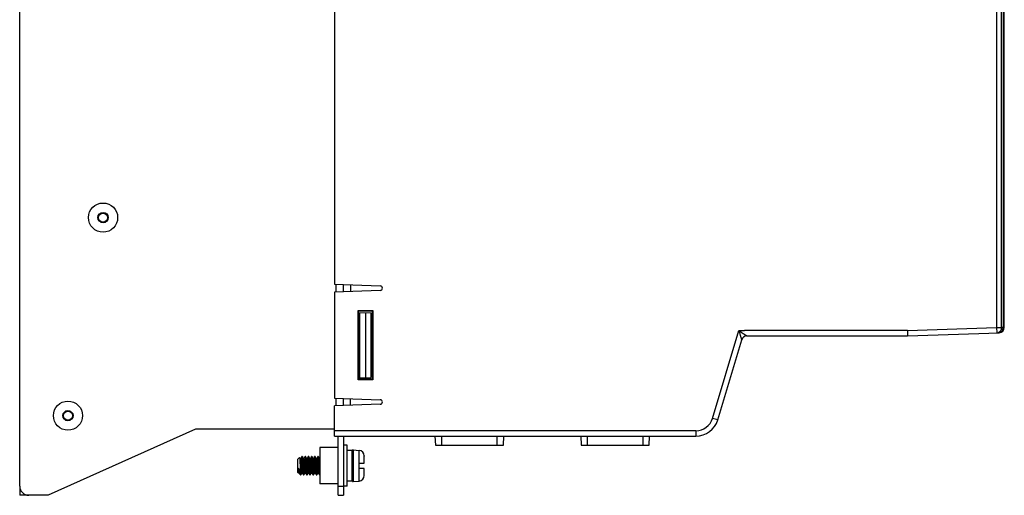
# Model space of a CAD drawing. Header units: millimetres. Extents: x -131 to 719, y -272 to 510.
# Tile 89 of 102: x 313 to 529, y -11 to 94. Entities that reach past the tile are written whole.
import ezdxf

# ---------------------------------------------------------------- set-up
doc = ezdxf.new("R2010")
doc.units = ezdxf.units.MM
doc.header["$LTSCALE"] = 23.1
doc.layers.get('0').update_dxf_attribs({"linetype": 'CONTINUOUS'})

msp = doc.modelspace()

# ---------------------------------------------------------------- linework, layer by layer
at = {"color": 7}
for p, q in [((527.23, 217.62), (527.23, 26.25)), ((528.32, 26.25), (528.32, 217.62)), ((528.64, 217.6), (528.64, 26.25)), ((528.91, 26.27), (528.91, 217.6)), ((312.81, -8.63), (312.81, 103.87)), ((381.91, 99.37), (381.91, 35.72)), ((381.91, 35.72), (391.93, 35.37)), ((382.21, 35.71), (382.21, 34.03)), ((383.91, 34.09), (383.91, 35.65)), ((385.41, 35.6), (385.41, 34.14)), ((391.93, 34.37), (381.91, 34.02)), ((381.91, 34.02), (381.91, 10.72)), ((387.1, 29.99), (390.33, 29.99)), ((387.21, 29.87), (387.1, 29.99)), ((387.1, 14.75), (387.1, 29.99)), ((387.21, 29.87), (390.21, 29.87)), ((387.21, 14.87), (387.21, 29.87)), ((387.21, 29.56), (389.91, 29.46)), ((387.41, 29.55), (387.41, 15.19)), ((388.7, 29.51), (388.7, 15.24)), ((389.91, 29.46), (389.91, 15.28)), ((390.21, 29.87), (390.33, 29.99)), ((390.21, 14.87), (390.21, 29.87)), ((390.33, 29.99), (390.33, 14.75)), ((387.41, 27.82), (387.21, 27.83)), ((507.68, 25.57), (527.23, 26.25)), ((527.23, 26.25), (528.32, 26.25)), ((527.23, 26.25), (527.27, 25.06)), ((528.64, 26.25), (528.32, 26.25)), ((528.64, 26.26), (528.91, 26.27)), ((464.86, 6.28), (470.64, 25.57)), ((470.64, 25.57), (470.88, 25.57)), ((470.64, 25.57), (470.78, 25.11)), ((471.14, 25.23), (471.58, 24.94)), ((507.68, 25.57), (471.89, 25.57)), ((471.89, 25.57), (471.89, 25.54)), ((472.42, 24.37), (507.68, 24.37)), ((507.68, 25.57), (507.68, 24.37)), ((507.68, 24.37), (527.76, 25.07)), ((466.01, 5.94), (471.27, 23.52)), ((387.41, 16.92), (387.21, 16.91)), ((387.21, 15.18), (389.91, 15.28)), ((387.21, 14.87), (387.1, 14.76)), ((390.33, 14.75), (387.1, 14.75)), ((390.21, 14.87), (387.21, 14.87)), ((390.21, 14.87), (390.33, 14.75)), ((381.91, 10.72), (391.93, 10.37)), ((391.93, 9.37), (381.91, 9.02)), ((381.91, 2.37), (381.91, 9.02)), ((382.21, 10.71), (382.21, 9.03)), ((383.91, 9.09), (383.91, 10.65)), ((385.41, 9.14), (385.41, 10.6)), ((466.01, 5.94), (464.86, 6.28)), ((351.41, 3.87), (319.03, -10.63)), ((381.91, 3.87), (351.41, 3.87)), ((461.22, 3.57), (381.91, 3.57)), ((381.91, 2.37), (461.22, 2.37)), ((382.71, -10.63), (382.71, 2.37)), ((383.91, 2.37), (383.91, -10.63)), ((403.95, 2.37), (404.06, 0.37)), ((405.45, 0.37), (405.45, 2.37)), ((417.57, 2.37), (417.57, 0.37)), ((418.97, 0.37), (419.07, 2.37)), ((435.95, 2.37), (436.06, 0.37)), ((437.45, 0.37), (437.45, 2.37)), ((449.57, 2.37), (449.57, 0.37)), ((450.97, 0.37), (451.07, 2.37)), ((461.22, 3.57), (461.22, 2.37)), ((384.71, 0.37), (383.91, 0.37)), ((384.71, -8.63), (384.71, 0.37)), ((404.06, 0.37), (418.97, 0.37)), ((436.06, 0.37), (450.97, 0.37)), ((374.73, -2.14), (374.52, -2.5)), ((374.84, -2.13), (374.74, -2.13)), ((374.85, -2.14), (374.86, -2.14)), ((375.43, -2.14), (375.22, -2.5)), ((375.54, -2.13), (375.44, -2.13)), ((376.13, -2.14), (375.92, -2.5)), ((376.24, -2.13), (376.14, -2.13)), ((376.83, -2.14), (376.62, -2.5)), ((376.94, -2.13), (376.84, -2.13)), ((376.95, -2.14), (376.96, -2.15)), ((377.53, -2.14), (377.32, -2.5)), ((377.64, -2.13), (377.54, -2.13)), ((378.23, -2.14), (378.02, -2.5)), ((378.34, -2.13), (378.24, -2.13)), ((382.71, -0.13), (378.71, -0.13)), ((378.71, -0.13), (378.71, -8.13)), ((385.81, -0.75), (384.71, -0.75)), ((385.81, -7.52), (385.81, -0.75)), ((386.03, -0.65), (387.32, -0.76)), ((386.03, -0.65), (386.03, -7.61)), ((387.32, -3.53), (387.32, -0.76)), ((388.41, -1.96), (388.41, -2.01)), ((388.41, -2.01), (388.41, -1.96)), ((388.41, -2.01), (388.41, -2.01)), ((388.41, -3.53), (388.41, -2.03)), ((373.81, -2.73), (374.24, -2.31)), ((373.81, -2.73), (373.81, -5.53)), ((374.24, -2.31), (374.25, -2.3)), ((374.25, -2.3), (374.25, -2.3)), ((374.38, -2.52), (374.25, -2.3)), ((374.33, -3.6), (374.35, -3.95)), ((374.37, -2.51), (374.52, -2.51)), ((374.67, -3.68), (374.69, -3.98)), ((375.07, -2.51), (375.22, -2.51)), ((375.27, -4.57), (375.25, -4.28)), ((375.41, -4.3), (375.43, -4.59)), ((375.59, -3.68), (375.64, -4.58)), ((375.69, -3.69), (375.74, -4.59)), ((375.77, -2.51), (375.92, -2.51)), ((375.97, -4.59), (375.95, -4.3)), ((376.07, -3.68), (376.09, -3.97)), ((376.47, -2.51), (376.62, -2.51)), ((376.63, -3.97), (376.61, -3.68)), ((376.77, -3.68), (376.79, -3.97)), ((377.17, -2.51), (377.32, -2.51)), ((377.33, -3.97), (377.31, -3.68)), ((377.51, -4.29), (377.53, -4.58)), ((377.87, -2.51), (378.02, -2.51)), ((378.07, -4.58), (378.05, -4.29)), ((378.57, -2.51), (378.71, -2.51)), ((378.71, -3.79), (378.7, -3.54)), ((387.31, -3.53), (388.41, -3.53)), ((387.31, -4.73), (387.31, -3.53)), ((373.81, -5.53), (374.03, -5.75)), ((374.03, -5.75), (374.03, -4.63)), ((374.17, -5.75), (374.03, -5.75)), ((374.16, -5.74), (374.34, -6.05)), ((374.37, -4.63), (374.38, -4.95)), ((374.37, -6.08), (374.41, -6.13)), ((374.41, -6.13), (374.41, -5.63)), ((374.41, -6.13), (374.49, -6.13)), ((374.49, -6.13), (374.5, -6.12)), ((374.5, -6.12), (374.72, -5.75)), ((374.71, -5.75), (374.87, -5.75)), ((375.08, -6.11), (375.08, -6.12)), ((375.09, -6.13), (375.19, -6.13)), ((375.2, -6.12), (375.42, -5.75)), ((375.41, -5.75), (375.57, -5.75)), ((375.79, -6.13), (375.89, -6.13)), ((375.9, -6.12), (376.12, -5.75)), ((376.11, -5.75), (376.27, -5.75)), ((376.49, -6.13), (376.59, -6.13)), ((376.6, -6.12), (376.82, -5.75)), ((376.81, -5.75), (376.97, -5.75)), ((377.18, -6.12), (377.19, -6.13)), ((377.19, -6.13), (377.29, -6.13)), ((377.29, -6.13), (377.3, -6.12)), ((377.3, -6.12), (377.52, -5.75)), ((377.51, -5.75), (377.67, -5.75)), ((377.89, -6.13), (377.99, -6.13)), ((378, -6.12), (378.22, -5.75)), ((378.21, -5.75), (378.37, -5.75)), ((378.59, -6.13), (378.69, -6.13)), ((388.41, -4.73), (387.31, -4.73)), ((387.32, -7.5), (387.32, -4.73)), ((388.41, -6.25), (388.41, -6.25)), ((388.41, -6.25), (388.41, -6.3)), ((388.41, -6.3), (388.41, -6.25)), ((312.81, -8.63), (312.81, -10.63)), ((382.71, -8.13), (378.71, -8.13)), ((382.71, -8.63), (383.91, -8.63)), ((384.71, -8.63), (383.91, -8.63)), ((385.81, -7.52), (384.71, -7.52)), ((386.03, -7.61), (387.32, -7.5)), ((314.81, -10.63), (312.81, -10.63)), ((319.03, -10.63), (314.81, -10.63)), ((382.71, -10.63), (383.91, -10.63))]:
    msp.add_line(p, q, dxfattribs=at)
for points in [[(527.28, 25.06), (527.39, 25.07), (527.51, 25.09), (527.62, 25.13), (527.73, 25.18), (527.84, 25.25), (527.93, 25.33), (528.02, 25.42), (528.1, 25.52), (528.17, 25.62), (528.22, 25.74), (528.27, 25.86), (528.3, 25.99), (528.32, 26.12), (528.32, 26.25)], [(527.6, 25.07), (527.72, 25.08), (527.83, 25.1), (527.95, 25.14), (528.06, 25.2), (528.16, 25.26), (528.26, 25.34), (528.34, 25.43), (528.42, 25.53), (528.49, 25.64), (528.54, 25.75), (528.59, 25.87), (528.62, 26), (528.64, 26.13), (528.64, 26.26)], [(470.64, 25.57), (470.81, 25.45), (470.98, 25.34), (471.14, 25.23)], [(470.78, 25.11), (470.88, 24.76), (470.92, 24.63), (470.96, 24.51), (471, 24.38), (471.04, 24.26), (471.08, 24.14), (471.12, 24.03), (471.14, 23.93), (471.17, 23.85), (471.19, 23.77), (471.24, 23.63)], [(470.88, 25.57), (471.04, 25.57), (471.21, 25.57), (471.37, 25.57), (471.53, 25.57), (471.71, 25.56), (471.89, 25.54)], [(471.58, 24.94), (471.71, 24.85), (471.93, 24.7)], [(471.93, 24.7), (472.03, 24.64), (472.21, 24.52)], [(472.21, 24.52), (472.28, 24.47), (472.33, 24.43), (472.37, 24.4), (472.4, 24.39), (472.42, 24.37), (472.42, 24.37)], [(471.24, 23.63), (471.25, 23.58), (471.26, 23.54), (471.27, 23.52), (471.27, 23.51), (471.27, 23.52)], [(374.73, -2.14), (374.74, -2.13), (374.74, -2.13)], [(374.74, -2.13), (374.75, -2.13), (374.76, -2.14), (374.77, -2.17), (374.78, -2.22), (374.79, -2.28), (374.8, -2.35), (374.81, -2.44), (374.82, -2.55), (374.83, -2.66), (374.84, -2.79), (374.85, -2.93), (374.86, -3.08), (374.87, -3.24), (374.88, -3.41), (374.89, -3.58)], [(374.84, -2.13), (374.85, -2.13), (374.85, -2.14)], [(375.08, -2.52), (374.89, -2.19), (374.85, -2.14)], [(374.86, -2.14), (374.87, -2.17), (374.88, -2.22), (374.89, -2.28), (374.9, -2.36), (374.91, -2.45), (374.92, -2.55), (374.93, -2.67), (374.94, -2.8), (374.95, -2.94), (374.96, -3.09), (374.97, -3.25), (374.98, -3.42), (374.99, -3.59)], [(375.43, -2.14), (375.44, -2.13), (375.44, -2.13)], [(375.44, -2.13), (375.45, -2.13), (375.46, -2.16), (375.47, -2.2), (375.48, -2.25), (375.49, -2.32), (375.5, -2.4), (375.51, -2.5), (375.52, -2.62), (375.53, -2.74), (375.54, -2.88), (375.55, -3.02), (375.56, -3.18), (375.57, -3.34), (375.58, -3.51), (375.59, -3.68)], [(375.54, -2.13), (375.55, -2.14), (375.55, -2.14)], [(375.78, -2.52), (375.59, -2.19), (375.55, -2.14)], [(375.55, -2.14), (375.56, -2.16), (375.57, -2.2), (375.58, -2.25), (375.59, -2.32), (375.6, -2.41), (375.61, -2.51), (375.62, -2.62), (375.63, -2.74), (375.64, -2.88), (375.65, -3.03), (375.66, -3.18), (375.67, -3.35), (375.68, -3.51), (375.69, -3.69)], [(376.13, -2.14), (376.14, -2.13), (376.14, -2.13)], [(376.14, -2.13), (376.15, -2.13), (376.16, -2.15), (376.17, -2.18), (376.18, -2.23), (376.19, -2.29), (376.2, -2.37), (376.21, -2.46), (376.22, -2.57), (376.23, -2.69), (376.24, -2.82), (376.25, -2.96), (376.26, -3.11), (376.27, -3.27), (376.28, -3.44), (376.29, -3.61)], [(376.24, -2.13), (376.25, -2.13), (376.25, -2.14)], [(376.48, -2.52), (376.29, -2.19), (376.25, -2.14)], [(376.25, -2.14), (376.26, -2.15), (376.27, -2.18), (376.28, -2.23), (376.29, -2.29), (376.3, -2.37), (376.31, -2.46), (376.32, -2.57), (376.33, -2.69), (376.34, -2.82), (376.35, -2.96), (376.36, -3.11), (376.37, -3.27), (376.38, -3.44), (376.39, -3.61)], [(376.83, -2.14), (376.84, -2.13), (376.84, -2.13)], [(376.84, -2.13), (376.85, -2.13), (376.86, -2.15), (376.87, -2.18), (376.88, -2.23), (376.89, -2.29), (376.9, -2.37), (376.91, -2.46), (376.92, -2.57), (376.93, -2.69), (376.94, -2.82), (376.95, -2.97), (376.96, -3.12), (376.97, -3.28), (376.98, -3.45), (376.99, -3.62)], [(376.94, -2.13), (376.95, -2.13), (376.95, -2.14)], [(377.18, -2.52), (376.99, -2.19), (376.95, -2.14)], [(376.96, -2.15), (376.97, -2.18), (376.98, -2.23), (376.99, -2.29), (377, -2.37), (377.01, -2.46), (377.02, -2.57), (377.03, -2.69), (377.04, -2.82), (377.05, -2.97), (377.06, -3.12), (377.07, -3.28), (377.08, -3.45), (377.09, -3.62)], [(377.53, -2.14), (377.54, -2.13), (377.54, -2.13)], [(377.54, -2.13), (377.55, -2.13), (377.56, -2.15), (377.57, -2.18), (377.58, -2.23), (377.59, -2.3), (377.6, -2.38), (377.61, -2.48), (377.62, -2.59), (377.63, -2.71), (377.64, -2.84), (377.65, -2.99), (377.66, -3.14), (377.67, -3.3), (377.68, -3.47), (377.69, -3.65)], [(377.64, -2.13), (377.65, -2.13), (377.65, -2.14)], [(377.88, -2.52), (377.69, -2.19), (377.65, -2.14)], [(377.65, -2.14), (377.66, -2.15), (377.67, -2.18), (377.68, -2.23), (377.69, -2.3), (377.7, -2.38), (377.71, -2.48), (377.72, -2.59), (377.73, -2.71), (377.74, -2.84), (377.75, -2.99), (377.76, -3.14), (377.77, -3.3), (377.78, -3.47), (377.79, -3.65)], [(378.23, -2.14), (378.24, -2.13), (378.24, -2.13)], [(378.24, -2.13), (378.25, -2.13), (378.26, -2.15), (378.27, -2.19), (378.28, -2.24), (378.29, -2.31), (378.3, -2.39), (378.31, -2.49), (378.32, -2.6), (378.33, -2.73), (378.34, -2.86), (378.35, -3.01), (378.36, -3.17), (378.37, -3.33), (378.38, -3.5), (378.39, -3.68)], [(378.34, -2.13), (378.35, -2.13), (378.35, -2.14)], [(378.58, -2.52), (378.39, -2.19), (378.35, -2.14)], [(378.35, -2.14), (378.36, -2.15), (378.37, -2.19), (378.38, -2.24), (378.39, -2.31), (378.4, -2.39), (378.41, -2.49), (378.42, -2.6), (378.43, -2.73), (378.44, -2.86), (378.45, -3.01), (378.46, -3.17), (378.47, -3.33), (378.48, -3.5), (378.49, -3.68)], [(388.41, -2.03), (388.41, -2.02), (388.41, -2.02), (388.41, -2.01)], [(374.25, -2.3), (374.25, -2.31), (374.26, -2.35), (374.27, -2.39), (374.27, -2.46), (374.28, -2.54), (374.29, -2.63), (374.29, -2.74), (374.3, -2.86), (374.31, -2.99), (374.31, -3.13), (374.32, -3.28), (374.33, -3.44), (374.33, -3.6)], [(374.35, -3.95), (374.36, -4.29), (374.37, -4.63)], [(374.38, -2.52), (374.38, -2.53), (374.39, -2.56), (374.4, -2.6), (374.41, -2.66), (374.42, -2.73), (374.43, -2.81), (374.44, -2.9), (374.45, -3), (374.46, -3.11), (374.47, -3.22), (374.48, -3.35), (374.49, -3.48), (374.5, -3.62), (374.51, -3.76)], [(374.51, -3.76), (374.53, -4.04), (374.56, -4.48)], [(374.52, -2.51), (374.53, -2.51), (374.54, -2.53), (374.56, -2.57), (374.57, -2.62), (374.58, -2.67), (374.59, -2.75), (374.6, -2.83), (374.61, -2.92), (374.62, -3.03), (374.63, -3.14), (374.64, -3.27), (374.65, -3.4), (374.66, -3.54), (374.67, -3.68)], [(374.69, -3.98), (374.71, -4.27), (374.73, -4.57)], [(374.89, -3.58), (374.91, -3.93), (374.92, -4.12), (374.93, -4.3), (374.95, -4.65)], [(374.99, -3.59), (375.01, -3.95), (375.02, -4.13), (375.03, -4.31), (375.05, -4.66)], [(375.21, -3.68), (375.2, -3.54), (375.19, -3.41), (375.18, -3.28), (375.16, -3.15), (375.15, -3.04), (375.14, -2.93), (375.13, -2.83), (375.12, -2.75), (375.11, -2.68), (375.1, -2.62), (375.09, -2.57), (375.08, -2.54), (375.08, -2.52)], [(375.25, -4.28), (375.23, -3.98), (375.21, -3.68)], [(375.22, -2.51), (375.23, -2.51), (375.24, -2.54), (375.26, -2.57), (375.27, -2.62), (375.28, -2.68), (375.29, -2.76), (375.3, -2.84), (375.31, -2.94), (375.32, -3.04), (375.33, -3.16), (375.34, -3.28), (375.35, -3.42), (375.36, -3.56), (375.37, -3.7)], [(375.37, -3.7), (375.39, -4), (375.41, -4.3)], [(375.91, -3.7), (375.9, -3.56), (375.89, -3.42), (375.88, -3.28), (375.87, -3.16), (375.86, -3.04), (375.85, -2.94), (375.83, -2.84), (375.82, -2.76), (375.81, -2.68), (375.8, -2.62), (375.79, -2.57), (375.78, -2.54), (375.78, -2.52)], [(375.95, -4.3), (375.93, -4), (375.91, -3.7)], [(375.92, -2.51), (375.93, -2.51), (375.94, -2.53), (375.96, -2.57), (375.97, -2.62), (375.98, -2.68), (375.99, -2.75), (376, -2.84), (376.01, -2.94), (376.02, -3.04), (376.03, -3.16), (376.04, -3.28), (376.05, -3.41), (376.06, -3.54), (376.07, -3.68)], [(376.09, -3.97), (376.11, -4.27), (376.13, -4.57)], [(376.29, -3.61), (376.31, -3.97), (376.32, -4.15), (376.33, -4.33), (376.35, -4.69)], [(376.39, -3.61), (376.41, -3.97), (376.42, -4.15), (376.43, -4.33), (376.45, -4.69)], [(376.61, -3.68), (376.6, -3.54), (376.59, -3.41), (376.58, -3.28), (376.57, -3.16), (376.56, -3.04), (376.54, -2.94), (376.53, -2.84), (376.52, -2.75), (376.51, -2.68), (376.5, -2.62), (376.49, -2.57), (376.48, -2.53), (376.48, -2.52)], [(376.62, -2.51), (376.63, -2.51), (376.64, -2.53), (376.65, -2.57), (376.67, -2.61), (376.68, -2.67), (376.69, -2.75), (376.7, -2.83), (376.71, -2.92), (376.72, -3.03), (376.73, -3.14), (376.74, -3.27), (376.75, -3.4), (376.76, -3.54), (376.77, -3.68)], [(376.67, -4.57), (376.65, -4.27), (376.63, -3.97)], [(376.79, -3.97), (376.81, -4.27), (376.83, -4.57)], [(376.99, -3.62), (377.01, -3.98), (377.02, -4.17), (377.03, -4.35), (377.05, -4.71)], [(377.09, -3.62), (377.11, -3.98), (377.12, -4.17), (377.13, -4.35), (377.15, -4.71)], [(377.31, -3.68), (377.3, -3.54), (377.28, -3.4), (377.27, -3.27), (377.26, -3.14), (377.25, -3.03), (377.24, -2.92), (377.23, -2.83), (377.22, -2.75), (377.21, -2.67), (377.2, -2.61), (377.19, -2.57), (377.18, -2.53), (377.18, -2.52)], [(377.32, -2.51), (377.33, -2.51), (377.34, -2.54), (377.36, -2.57), (377.37, -2.62), (377.38, -2.68), (377.39, -2.75), (377.4, -2.84), (377.41, -2.93), (377.42, -3.04), (377.43, -3.15), (377.44, -3.28), (377.45, -3.41), (377.46, -3.55), (377.47, -3.7)], [(377.37, -4.57), (377.35, -4.27), (377.33, -3.97)], [(377.47, -3.7), (377.49, -4), (377.51, -4.29)], [(377.69, -3.65), (377.71, -4.01), (377.74, -4.55)], [(377.79, -3.65), (377.81, -4.01), (377.84, -4.55)], [(378.01, -3.7), (378, -3.55), (377.99, -3.41), (377.98, -3.28), (377.97, -3.15), (377.95, -3.04), (377.94, -2.93), (377.93, -2.84), (377.92, -2.75), (377.91, -2.68), (377.9, -2.62), (377.89, -2.57), (377.88, -2.54), (377.88, -2.52)], [(378.05, -4.29), (378.03, -4), (378.01, -3.7)], [(378.02, -2.51), (378.03, -2.51), (378.04, -2.54), (378.06, -2.57), (378.07, -2.62), (378.08, -2.68), (378.09, -2.76), (378.1, -2.84), (378.11, -2.94), (378.12, -3.04), (378.13, -3.16), (378.14, -3.28), (378.15, -3.41), (378.16, -3.54), (378.17, -3.69)], [(378.17, -3.69), (378.19, -3.98), (378.2, -4.13), (378.21, -4.27), (378.23, -4.57)], [(378.39, -3.68), (378.41, -4.04), (378.44, -4.58)], [(378.49, -3.68), (378.51, -4.04), (378.54, -4.58)], [(378.7, -3.54), (378.69, -3.41), (378.68, -3.28), (378.67, -3.16), (378.66, -3.04), (378.65, -2.94), (378.63, -2.84), (378.62, -2.76), (378.61, -2.68), (378.6, -2.62), (378.59, -2.57), (378.58, -2.54), (378.58, -2.52)], [(374.34, -6.05), (374.32, -6.01), (374.3, -5.95), (374.27, -5.88), (374.25, -5.79), (374.23, -5.69), (374.2, -5.58), (374.18, -5.47), (374.15, -5.34), (374.13, -5.21), (374.11, -5.07), (374.08, -4.92), (374.06, -4.78), (374.03, -4.63)], [(374.03, -4.63), (374.04, -4.77), (374.06, -4.91), (374.07, -5.04), (374.08, -5.17), (374.09, -5.28), (374.1, -5.38), (374.11, -5.48), (374.12, -5.56), (374.13, -5.62), (374.14, -5.68), (374.15, -5.72), (374.16, -5.74)], [(374.37, -6.08), (374.34, -6.05), (374.34, -6.05)], [(374.38, -4.95), (374.39, -5.1), (374.4, -5.25), (374.4, -5.39), (374.41, -5.52), (374.41, -5.63)], [(374.41, -5.63), (374.42, -5.75), (374.43, -5.85), (374.44, -5.93), (374.45, -6), (374.46, -6.06), (374.47, -6.1), (374.48, -6.12), (374.49, -6.13)], [(374.56, -4.48), (374.57, -4.62), (374.58, -4.76), (374.59, -4.89), (374.6, -5.02), (374.61, -5.13), (374.62, -5.24), (374.63, -5.35), (374.64, -5.44), (374.65, -5.52), (374.66, -5.59), (374.67, -5.65), (374.68, -5.69), (374.69, -5.72), (374.7, -5.74), (374.71, -5.75)], [(374.73, -4.57), (374.74, -4.72), (374.75, -4.86), (374.76, -4.99), (374.77, -5.11), (374.78, -5.23), (374.79, -5.33), (374.8, -5.43), (374.81, -5.51), (374.82, -5.58), (374.83, -5.64), (374.84, -5.69), (374.85, -5.72), (374.86, -5.74)], [(374.86, -5.74), (375.05, -6.07), (375.08, -6.12)], [(374.95, -4.65), (374.96, -4.82), (374.97, -4.99), (374.98, -5.15), (374.99, -5.3), (375, -5.44), (375.01, -5.57), (375.02, -5.69), (375.03, -5.8), (375.04, -5.89), (375.05, -5.97), (375.06, -6.03), (375.07, -6.08), (375.08, -6.11)], [(375.05, -4.66), (375.06, -4.83), (375.07, -5), (375.08, -5.16), (375.09, -5.31), (375.1, -5.45), (375.11, -5.58), (375.12, -5.7), (375.13, -5.81), (375.14, -5.9), (375.15, -5.97), (375.16, -6.04), (375.17, -6.08), (375.18, -6.11), (375.19, -6.13), (375.19, -6.13)], [(375.08, -6.12), (375.09, -6.13), (375.09, -6.13)], [(375.19, -6.13), (375.2, -6.13), (375.2, -6.12)], [(375.41, -5.75), (375.4, -5.74), (375.39, -5.72), (375.38, -5.69), (375.37, -5.64), (375.36, -5.58), (375.35, -5.51), (375.34, -5.42), (375.33, -5.33), (375.32, -5.22), (375.31, -5.11), (375.3, -4.98), (375.29, -4.85), (375.28, -4.71), (375.27, -4.57)], [(375.43, -4.59), (375.44, -4.73), (375.45, -4.86), (375.46, -4.99), (375.47, -5.11), (375.48, -5.23), (375.49, -5.33), (375.5, -5.42), (375.51, -5.51), (375.52, -5.58), (375.53, -5.64), (375.54, -5.69), (375.55, -5.72), (375.56, -5.74)], [(375.56, -5.74), (375.75, -6.07), (375.78, -6.12)], [(375.64, -4.58), (375.65, -4.76), (375.66, -4.92), (375.67, -5.09), (375.68, -5.24), (375.69, -5.39), (375.7, -5.52), (375.71, -5.65), (375.72, -5.76), (375.73, -5.86), (375.74, -5.94), (375.75, -6.01), (375.76, -6.06), (375.77, -6.1), (375.78, -6.12)], [(375.74, -4.59), (375.75, -4.76), (375.76, -4.93), (375.77, -5.09), (375.78, -5.25), (375.79, -5.39), (375.8, -5.53), (375.81, -5.65), (375.82, -5.76), (375.83, -5.86), (375.84, -5.94), (375.85, -6.01), (375.86, -6.06), (375.88, -6.1), (375.89, -6.12), (375.89, -6.13)], [(375.78, -6.12), (375.78, -6.12), (375.79, -6.13)], [(375.89, -6.13), (375.9, -6.13), (375.9, -6.12)], [(376.11, -5.75), (376.1, -5.74), (376.09, -5.72), (376.08, -5.69), (376.07, -5.64), (376.06, -5.58), (376.05, -5.51), (376.04, -5.42), (376.03, -5.33), (376.02, -5.23), (376.01, -5.11), (376, -4.99), (375.99, -4.86), (375.98, -4.73), (375.97, -4.59)], [(376.13, -4.57), (376.14, -4.71), (376.15, -4.85), (376.16, -4.98), (376.17, -5.1)], [(376.17, -5.1), (376.18, -5.22), (376.19, -5.32), (376.2, -5.42), (376.21, -5.5), (376.22, -5.58), (376.23, -5.64), (376.24, -5.69), (376.25, -5.72), (376.26, -5.74)], [(376.26, -5.74), (376.45, -6.07), (376.48, -6.12)], [(376.35, -4.69), (376.36, -4.86), (376.37, -5.02), (376.38, -5.18), (376.39, -5.33)], [(376.39, -5.33), (376.4, -5.47), (376.41, -5.6), (376.42, -5.72), (376.43, -5.82), (376.44, -5.91), (376.45, -5.99), (376.46, -6.05), (376.47, -6.09), (376.48, -6.12), (376.48, -6.12)], [(376.45, -4.69), (376.46, -4.86), (376.47, -5.02), (376.48, -5.18), (376.49, -5.33)], [(376.48, -6.12), (376.49, -6.13), (376.49, -6.13)], [(376.49, -5.33), (376.5, -5.47), (376.51, -5.6), (376.52, -5.72), (376.53, -5.82), (376.54, -5.91), (376.55, -5.99), (376.56, -6.05), (376.57, -6.09), (376.58, -6.12), (376.59, -6.13), (376.59, -6.13)], [(376.59, -6.13), (376.6, -6.12), (376.6, -6.12)], [(376.71, -5.1), (376.7, -4.98), (376.69, -4.85), (376.68, -4.71), (376.67, -4.57)], [(376.81, -5.75), (376.8, -5.74), (376.79, -5.73), (376.79, -5.71), (376.78, -5.67), (376.77, -5.63), (376.76, -5.58), (376.75, -5.52), (376.74, -5.45), (376.73, -5.37), (376.73, -5.29), (376.72, -5.2), (376.71, -5.1)], [(376.83, -4.57), (376.84, -4.71), (376.85, -4.85), (376.86, -4.98), (376.87, -5.11), (376.88, -5.22), (376.89, -5.33), (376.9, -5.42), (376.91, -5.51), (376.92, -5.58), (376.93, -5.64), (376.94, -5.69), (376.95, -5.72), (376.96, -5.74)], [(376.96, -5.74), (377.15, -6.07), (377.18, -6.12)], [(377.05, -4.71), (377.06, -4.88), (377.07, -5.04), (377.08, -5.2), (377.09, -5.35), (377.1, -5.49), (377.11, -5.62), (377.12, -5.73), (377.13, -5.84), (377.14, -5.92), (377.15, -6), (377.16, -6.05), (377.17, -6.1), (377.18, -6.12)], [(377.15, -4.71), (377.16, -4.88), (377.17, -5.04), (377.18, -5.2), (377.19, -5.35), (377.2, -5.49), (377.21, -5.62), (377.22, -5.73), (377.23, -5.84), (377.24, -5.92), (377.25, -6), (377.26, -6.05), (377.27, -6.1), (377.28, -6.12), (377.29, -6.13)], [(377.51, -5.75), (377.5, -5.74), (377.49, -5.72), (377.48, -5.69), (377.47, -5.64), (377.46, -5.58), (377.45, -5.51), (377.44, -5.42), (377.43, -5.33), (377.42, -5.22), (377.41, -5.11), (377.4, -4.98), (377.39, -4.85), (377.38, -4.71), (377.37, -4.57)], [(377.53, -4.58), (377.54, -4.72), (377.55, -4.86), (377.56, -4.99), (377.57, -5.11), (377.58, -5.23), (377.59, -5.33), (377.6, -5.43), (377.61, -5.51), (377.62, -5.58), (377.63, -5.64), (377.64, -5.69), (377.65, -5.72), (377.66, -5.74)], [(377.66, -5.74), (377.85, -6.07), (377.88, -6.12)], [(377.74, -4.55), (377.75, -4.73), (377.76, -4.9), (377.77, -5.07), (377.78, -5.22), (377.79, -5.37), (377.8, -5.51), (377.81, -5.64), (377.82, -5.75), (377.83, -5.85), (377.84, -5.93), (377.85, -6.01), (377.86, -6.06), (377.87, -6.1), (377.88, -6.12)], [(377.84, -4.55), (377.85, -4.73), (377.86, -4.9), (377.87, -5.07), (377.88, -5.22), (377.89, -5.37), (377.9, -5.51), (377.91, -5.64), (377.92, -5.75), (377.93, -5.85), (377.94, -5.93), (377.95, -6.01), (377.96, -6.06), (377.97, -6.1), (377.98, -6.12), (377.99, -6.13)], [(377.88, -6.12), (377.88, -6.12), (377.89, -6.13)], [(377.99, -6.13), (377.99, -6.13), (378, -6.12)], [(378.21, -5.75), (378.2, -5.74), (378.19, -5.72), (378.18, -5.69), (378.17, -5.64), (378.16, -5.58), (378.15, -5.51), (378.14, -5.43), (378.13, -5.33), (378.12, -5.23), (378.11, -5.11), (378.1, -4.99), (378.09, -4.86), (378.08, -4.72), (378.07, -4.58)], [(378.23, -4.57), (378.24, -4.71), (378.25, -4.85), (378.26, -4.98), (378.27, -5.1), (378.28, -5.21), (378.29, -5.32), (378.3, -5.41), (378.31, -5.5), (378.32, -5.58), (378.33, -5.64), (378.34, -5.69), (378.35, -5.72), (378.36, -5.74)], [(378.36, -5.74), (378.55, -6.07), (378.58, -6.12)], [(378.44, -4.58), (378.45, -4.76), (378.46, -4.93), (378.47, -5.09), (378.48, -5.25), (378.49, -5.39), (378.5, -5.53), (378.51, -5.65), (378.52, -5.76), (378.54, -5.86), (378.55, -5.95), (378.56, -6.01), (378.57, -6.07), (378.58, -6.1), (378.58, -6.12)], [(378.54, -4.58), (378.55, -4.76), (378.56, -4.93), (378.57, -5.09), (378.58, -5.25), (378.59, -5.39), (378.6, -5.53), (378.61, -5.65), (378.62, -5.76), (378.64, -5.86), (378.65, -5.95), (378.66, -6.01), (378.67, -6.07), (378.68, -6.1), (378.69, -6.12), (378.69, -6.13)], [(378.58, -6.12), (378.59, -6.12), (378.59, -6.13)], [(378.69, -6.13), (378.7, -6.13), (378.7, -6.12)], [(388.41, -6.25), (388.41, -6.24), (388.41, -6.23), (388.41, -6.22), (388.41, -4.73)]]:
    msp.add_lwpolyline(points, dxfattribs=at)
for centre, radius in [((331.11, 50.37), 3.2), ((331.11, 50.37), 1.13), ((331.11, 50.37), 1), ((323.41, 6.87), 3.2), ((323.41, 6.87), 1.13), ((323.41, 6.87), 1)]:
    msp.add_circle(centre, radius, dxfattribs=at)
for centre, radius, start, end in [((391.91, 34.87), 0.5, 272, 88.3684), ((527.72, 26.27), 1.19, 272, 360), ((472.42, 23.17), 1.2, 90, 163.325), ((391.91, 9.87), 0.5, 271.6317, 88.3683), ((323.41, 6.87), 1, 90, 114.1188), ((323.41, 6.87), 1, 245.8812, 270), ((461.22, 7.37), 3.8, 270.0001, 343.3249), ((461.22, 7.37), 5, 270, 343.3255), ((386.01, -0.85), 0.2, 85, 180), ((387.21, -1.96), 1.2, 0, 85), ((387.21, -6.3), 1.2, 275, 360), ((314.81, -8.63), 2, 180, 270), ((386.01, -7.41), 0.2, 180, 275)]:
    msp.add_arc(centre, radius, start, end, dxfattribs=at)

doc.saveas('drawing.dxf')
